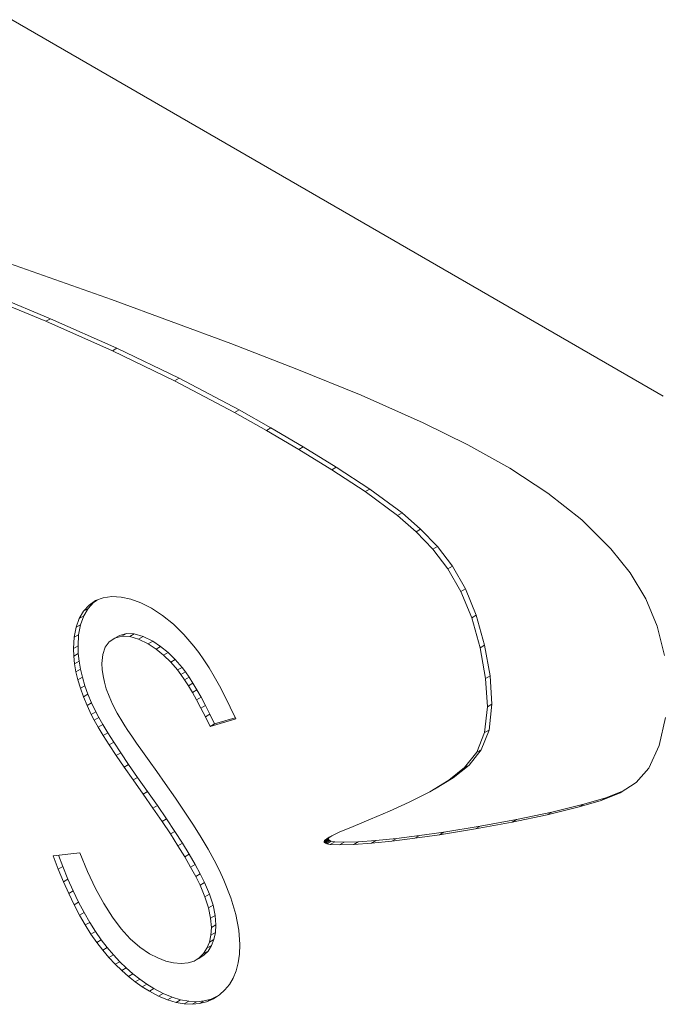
# Model space of a CAD drawing. Header units: inches. Extents: x 0.2 to 16.3, y 0.2 to 11.5.
# Tile 7 of 65: x 1.216 to 1.349, y 2.37 to 2.572. Entities that reach past the tile are written whole.
import ezdxf

# ---------------------------------------------------------------- set-up
doc = ezdxf.new("R2010")
doc.units = ezdxf.units.IN
doc.header["$MEASUREMENT"] = 0

msp = doc.modelspace()

# ---------------------------------------------------------------- linework, layer by layer
at = {"color": 7, "linetype": 'Continuous', "lineweight": 15}
for p, q in [((0.97238, 2.71193), (1.3487, 2.49469)), ((1.23537, 2.51454), (1.21095, 2.52317)), ((1.20724, 2.51614), (1.22187, 2.51007)), ((1.20817, 2.51667), (1.2228, 2.5106)), ((1.25984, 2.50548), (1.23537, 2.51454)), ((1.2228, 2.5106), (1.22187, 2.51007)), ((1.22187, 2.51007), (1.23553, 2.50401)), ((1.2228, 2.5106), (1.23646, 2.50455)), ((1.27339, 2.50025), (1.25984, 2.50548)), ((1.23646, 2.50455), (1.23553, 2.50401)), ((1.23553, 2.50401), (1.24829, 2.49787)), ((1.23646, 2.50455), (1.24922, 2.4984)), ((1.28667, 2.49487), (1.27339, 2.50025)), ((1.24922, 2.4984), (1.24829, 2.49787)), ((1.24829, 2.49787), (1.26063, 2.49136)), ((1.24922, 2.4984), (1.26156, 2.4919)), ((1.2994, 2.48923), (1.28667, 2.49487)), ((1.26156, 2.4919), (1.26063, 2.49136)), ((1.26063, 2.49136), (1.26717, 2.48767)), ((1.26156, 2.4919), (1.26809, 2.48821)), ((1.30858, 2.48469), (1.2994, 2.48923)), ((1.26809, 2.48821), (1.26717, 2.48767)), ((1.26717, 2.48767), (1.2738, 2.48376)), ((1.26809, 2.48821), (1.27472, 2.48429)), ((1.31714, 2.47988), (1.30858, 2.48469)), ((1.27472, 2.48429), (1.2738, 2.48376)), ((1.2738, 2.48376), (1.28059, 2.47958)), ((1.27472, 2.48429), (1.28152, 2.48012)), ((1.28152, 2.48012), (1.28059, 2.47958)), ((1.28059, 2.47958), (1.28748, 2.47509)), ((1.28152, 2.48012), (1.28841, 2.47562)), ((1.32497, 2.47476), (1.31714, 2.47988)), ((1.28841, 2.47562), (1.28748, 2.47509)), ((1.28748, 2.47509), (1.2941, 2.47019)), ((1.28841, 2.47562), (1.29503, 2.47072)), ((1.33194, 2.46928), (1.32497, 2.47476)), ((1.29503, 2.47072), (1.2941, 2.47019)), ((1.29503, 2.47072), (1.29884, 2.4674)), ((1.2941, 2.47019), (1.29791, 2.46687)), ((1.33793, 2.46338), (1.33194, 2.46928)), ((1.29884, 2.4674), (1.29791, 2.46687)), ((1.29791, 2.46687), (1.30137, 2.46328)), ((1.29884, 2.4674), (1.3023, 2.46381)), ((1.3023, 2.46381), (1.30137, 2.46328)), ((1.30137, 2.46328), (1.30445, 2.45925)), ((1.3023, 2.46381), (1.30538, 2.45978)), ((1.34188, 2.4584), (1.33793, 2.46338)), ((1.30538, 2.45978), (1.30445, 2.45925)), ((1.30445, 2.45925), (1.30712, 2.4546)), ((1.30538, 2.45978), (1.30804, 2.45514)), ((1.34508, 2.4531), (1.34188, 2.4584)), ((1.30804, 2.45514), (1.30712, 2.4546)), ((1.30712, 2.4546), (1.30934, 2.44916)), ((1.30804, 2.45514), (1.31027, 2.4497)), ((1.23168, 2.45234), (1.23054, 2.45111)), ((1.23209, 2.45273), (1.23075, 2.4518)), ((1.23168, 2.45234), (1.23075, 2.4518)), ((1.23241, 2.45284), (1.23168, 2.45234)), ((1.23365, 2.45328), (1.23209, 2.45273)), ((1.23541, 2.45353), (1.23365, 2.45328)), ((1.23732, 2.45343), (1.23541, 2.45353)), ((1.23933, 2.45301), (1.23732, 2.45343)), ((1.2414, 2.45224), (1.23933, 2.45301)), ((1.24356, 2.45114), (1.2414, 2.45224)), ((1.34746, 2.44747), (1.34508, 2.4531)), ((1.22961, 2.45057), (1.22871, 2.44903)), ((1.23075, 2.4518), (1.22961, 2.45057)), ((1.23054, 2.45111), (1.22961, 2.45057)), ((1.23054, 2.45111), (1.22964, 2.44957)), ((1.24585, 2.44966), (1.24356, 2.45114)), ((1.22871, 2.44903), (1.22807, 2.44724)), ((1.22964, 2.44957), (1.22871, 2.44903)), ((1.22964, 2.44957), (1.229, 2.44777)), ((1.24807, 2.44786), (1.24585, 2.44966)), ((1.31027, 2.4497), (1.30934, 2.44916)), ((1.30934, 2.44916), (1.31107, 2.44302)), ((1.31027, 2.4497), (1.312, 2.44356)), ((1.22807, 2.44724), (1.22768, 2.44518)), ((1.229, 2.44777), (1.22807, 2.44724)), ((1.229, 2.44777), (1.22861, 2.44571)), ((1.25021, 2.44577), (1.24807, 2.44786)), ((1.34896, 2.44147), (1.34746, 2.44747)), ((1.22768, 2.44518), (1.22755, 2.44288)), ((1.22861, 2.44571), (1.22768, 2.44518)), ((1.22861, 2.44571), (1.22848, 2.44341)), ((1.23405, 2.44314), (1.23488, 2.44427)), ((1.23488, 2.44427), (1.23605, 2.44503)), ((1.23698, 2.44557), (1.23605, 2.44503)), ((1.23605, 2.44503), (1.23748, 2.44541)), ((1.23698, 2.44557), (1.23841, 2.44595)), ((1.23841, 2.44595), (1.23748, 2.44541)), ((1.23748, 2.44541), (1.23909, 2.44534)), ((1.23841, 2.44595), (1.24002, 2.44587)), ((1.24002, 2.44587), (1.23909, 2.44534)), ((1.23909, 2.44534), (1.2409, 2.44482)), ((1.24002, 2.44587), (1.24183, 2.44535)), ((1.24183, 2.44535), (1.2409, 2.44482)), ((1.2409, 2.44482), (1.24291, 2.44383)), ((1.24183, 2.44535), (1.24383, 2.44436)), ((1.24383, 2.44436), (1.24291, 2.44383)), ((1.24383, 2.44436), (1.24544, 2.44332)), ((1.25228, 2.44339), (1.25021, 2.44577)), ((1.22848, 2.44341), (1.22755, 2.44288)), ((1.22755, 2.44288), (1.2276, 2.44133)), ((1.22848, 2.44341), (1.22853, 2.44187)), ((1.23355, 2.44165), (1.23405, 2.44314)), ((1.24291, 2.44383), (1.24451, 2.44278)), ((1.24544, 2.44332), (1.24451, 2.44278)), ((1.24451, 2.44278), (1.24604, 2.44155)), ((1.24544, 2.44332), (1.24697, 2.44209)), ((1.2533, 2.44205), (1.25228, 2.44339)), ((1.312, 2.44356), (1.31107, 2.44302)), ((1.31107, 2.44302), (1.31218, 2.43675)), ((1.312, 2.44356), (1.31311, 2.43729)), ((1.22853, 2.44187), (1.2276, 2.44133)), ((1.2276, 2.44133), (1.22777, 2.43973)), ((1.2287, 2.44027), (1.22777, 2.43973)), ((1.22853, 2.44187), (1.2287, 2.44027)), ((1.2287, 2.44027), (1.22899, 2.43863)), ((1.23338, 2.43983), (1.23355, 2.44165)), ((1.24697, 2.44209), (1.24604, 2.44155)), ((1.24604, 2.44155), (1.24751, 2.44011)), ((1.24697, 2.44209), (1.24844, 2.44065)), ((1.24844, 2.44065), (1.24751, 2.44011)), ((1.24751, 2.44011), (1.24892, 2.43848)), ((1.24844, 2.44065), (1.24985, 2.43901)), ((1.25433, 2.44057), (1.2533, 2.44205)), ((1.25539, 2.43892), (1.25433, 2.44057)), ((1.22777, 2.43973), (1.22806, 2.43809)), ((1.22899, 2.43863), (1.22806, 2.43809)), ((1.22806, 2.43809), (1.22846, 2.43643)), ((1.22899, 2.43863), (1.22939, 2.43697)), ((1.23343, 2.4386), (1.23338, 2.43983)), ((1.23362, 2.4373), (1.23343, 2.4386)), ((1.24985, 2.43901), (1.24892, 2.43848)), ((1.24892, 2.43848), (1.24962, 2.43755)), ((1.25055, 2.43808), (1.24962, 2.43755)), ((1.24985, 2.43901), (1.25055, 2.43808)), ((1.25055, 2.43808), (1.2513, 2.43698)), ((1.25645, 2.43713), (1.25539, 2.43892)), ((1.22939, 2.43697), (1.22846, 2.43643)), ((1.22846, 2.43643), (1.22897, 2.43471)), ((1.22939, 2.43697), (1.2299, 2.43525)), ((1.23389, 2.43597), (1.23362, 2.4373)), ((1.24962, 2.43755), (1.25038, 2.43645)), ((1.2513, 2.43698), (1.25038, 2.43645)), ((1.25038, 2.43645), (1.25116, 2.43522)), ((1.2513, 2.43698), (1.25208, 2.43575)), ((1.25753, 2.43519), (1.25645, 2.43713)), ((1.31311, 2.43729), (1.31218, 2.43675)), ((1.31218, 2.43675), (1.31256, 2.43093)), ((1.31311, 2.43729), (1.31349, 2.43147)), ((1.2299, 2.43525), (1.22897, 2.43471)), ((1.22897, 2.43471), (1.2296, 2.43297)), ((1.2299, 2.43525), (1.23052, 2.4335)), ((1.23429, 2.43458), (1.23389, 2.43597)), ((1.23485, 2.43309), (1.23429, 2.43458)), ((1.25208, 2.43575), (1.25116, 2.43522)), ((1.25116, 2.43522), (1.25196, 2.43385)), ((1.25289, 2.43439), (1.25196, 2.43385)), ((1.25208, 2.43575), (1.25289, 2.43439)), ((1.25289, 2.43439), (1.25375, 2.43287)), ((1.25863, 2.4331), (1.25753, 2.43519)), ((1.23052, 2.4335), (1.2296, 2.43297)), ((1.2296, 2.43297), (1.23034, 2.43119)), ((1.23052, 2.4335), (1.23126, 2.43172)), ((1.23559, 2.43144), (1.23485, 2.43309)), ((1.25196, 2.43385), (1.25282, 2.43233)), ((1.25375, 2.43287), (1.25282, 2.43233)), ((1.25282, 2.43233), (1.25371, 2.43066)), ((1.25375, 2.43287), (1.25463, 2.4312)), ((1.25974, 2.43084), (1.25863, 2.4331)), ((1.23126, 2.43172), (1.23034, 2.43119)), ((1.23034, 2.43119), (1.23118, 2.42936)), ((1.23126, 2.43172), (1.23211, 2.4299)), ((1.23653, 2.42964), (1.23559, 2.43144)), ((1.25463, 2.4312), (1.25371, 2.43066)), ((1.25371, 2.43066), (1.25463, 2.42885)), ((1.25463, 2.4312), (1.25556, 2.42939)), ((1.26086, 2.42846), (1.25974, 2.43084)), ((1.31256, 2.43093), (1.31198, 2.42561)), ((1.31349, 2.43147), (1.31256, 2.43093)), ((1.31349, 2.43147), (1.31291, 2.42615)), ((1.23211, 2.4299), (1.23118, 2.42936)), ((1.23118, 2.42936), (1.23181, 2.42816)), ((1.23274, 2.4287), (1.23181, 2.42816)), ((1.23181, 2.42816), (1.23263, 2.42671)), ((1.23211, 2.4299), (1.23274, 2.4287)), ((1.23274, 2.4287), (1.23355, 2.42725)), ((1.23766, 2.42766), (1.23653, 2.42964)), ((1.25556, 2.42939), (1.25463, 2.42885)), ((1.25463, 2.42885), (1.25559, 2.42689)), ((1.25556, 2.42939), (1.25652, 2.42742)), ((1.25559, 2.42689), (1.26086, 2.42846)), ((1.25652, 2.42742), (1.26076, 2.42868)), ((1.34785, 2.42295), (1.34914, 2.42875)), ((1.23355, 2.42725), (1.23263, 2.42671)), ((1.23263, 2.42671), (1.23365, 2.42503)), ((1.23355, 2.42725), (1.23458, 2.42557)), ((1.23809, 2.42698), (1.23766, 2.42766)), ((1.2387, 2.42606), (1.23809, 2.42698)), ((1.23951, 2.42489), (1.2387, 2.42606)), ((1.25652, 2.42742), (1.25559, 2.42689)), ((1.31291, 2.42615), (1.31131, 2.4221)), ((1.31291, 2.42615), (1.31198, 2.42561)), ((1.23458, 2.42557), (1.23365, 2.42503)), ((1.23365, 2.42503), (1.23489, 2.4231)), ((1.23458, 2.42557), (1.23582, 2.42364)), ((1.24051, 2.42344), (1.23951, 2.42489)), ((1.31198, 2.42561), (1.31038, 2.42157)), ((1.23582, 2.42364), (1.23489, 2.4231)), ((1.23489, 2.4231), (1.23632, 2.42094)), ((1.23582, 2.42364), (1.23725, 2.42148)), ((1.2417, 2.42174), (1.24051, 2.42344)), ((1.31131, 2.4221), (1.30881, 2.41896)), ((1.31131, 2.4221), (1.31038, 2.42157)), ((1.34569, 2.4183), (1.34785, 2.42295)), ((1.23725, 2.42148), (1.23632, 2.42094)), ((1.23632, 2.42094), (1.23795, 2.41854)), ((1.23725, 2.42148), (1.23888, 2.41908)), ((1.24308, 2.41981), (1.2417, 2.42174)), ((1.31038, 2.42157), (1.30789, 2.41843)), ((1.23888, 2.41908), (1.23795, 2.41854)), ((1.23795, 2.41854), (1.23978, 2.41589)), ((1.23888, 2.41908), (1.24071, 2.41643)), ((1.24464, 2.41761), (1.24308, 2.41981)), ((1.30789, 2.41843), (1.30463, 2.41583)), ((1.30881, 2.41896), (1.30555, 2.41636)), ((1.30881, 2.41896), (1.30789, 2.41843)), ((1.3431, 2.41536), (1.34569, 2.4183)), ((1.24071, 2.41643), (1.23978, 2.41589)), ((1.23978, 2.41589), (1.24183, 2.41301)), ((1.24071, 2.41643), (1.24275, 2.41355)), ((1.24639, 2.41516), (1.24464, 2.41761)), ((1.30463, 2.41583), (1.30075, 2.41347)), ((1.30555, 2.41636), (1.30168, 2.414)), ((1.30555, 2.41636), (1.30463, 2.41583)), ((1.2485, 2.41215), (1.24639, 2.41516)), ((1.30168, 2.414), (1.30075, 2.41347)), ((1.33985, 2.41325), (1.3431, 2.41536)), ((1.24275, 2.41355), (1.24183, 2.41301)), ((1.24183, 2.41301), (1.24387, 2.41012)), ((1.24275, 2.41355), (1.2448, 2.41066)), ((1.25044, 2.4093), (1.2485, 2.41215)), ((1.30075, 2.41347), (1.29652, 2.41131)), ((1.33236, 2.4109), (1.33689, 2.41221)), ((1.33596, 2.41168), (1.33985, 2.41325)), ((1.33689, 2.41221), (1.33596, 2.41168)), ((1.33689, 2.41221), (1.3405, 2.41367)), ((1.2448, 2.41066), (1.24387, 2.41012)), ((1.24387, 2.41012), (1.24576, 2.40738)), ((1.2448, 2.41066), (1.24668, 2.40792)), ((1.29652, 2.41131), (1.29244, 2.40946)), ((1.32484, 2.40876), (1.33143, 2.41036)), ((1.32577, 2.40929), (1.33236, 2.4109)), ((1.33143, 2.41036), (1.33596, 2.41168)), ((1.33236, 2.4109), (1.33143, 2.41036)), ((1.24668, 2.40792), (1.24576, 2.40738)), ((1.24668, 2.40792), (1.24839, 2.40534)), ((1.2522, 2.40661), (1.25044, 2.4093)), ((1.28853, 2.40781), (1.285, 2.40637)), ((1.29244, 2.40946), (1.28853, 2.40781)), ((1.31106, 2.4064), (1.31855, 2.40778)), ((1.31762, 2.40724), (1.32484, 2.40876)), ((1.31855, 2.40778), (1.31762, 2.40724)), ((1.31855, 2.40778), (1.32577, 2.40929)), ((1.32577, 2.40929), (1.32484, 2.40876)), ((1.24576, 2.40738), (1.24746, 2.4048)), ((1.25378, 2.40405), (1.2522, 2.40661)), ((1.285, 2.40637), (1.2821, 2.40515)), ((1.30272, 2.40466), (1.31013, 2.40586)), ((1.30365, 2.4052), (1.31106, 2.4064)), ((1.31013, 2.40586), (1.31762, 2.40724)), ((1.31106, 2.4064), (1.31013, 2.40586)), ((1.24839, 2.40534), (1.24746, 2.4048)), ((1.24746, 2.4048), (1.24901, 2.40239)), ((1.24839, 2.40534), (1.24994, 2.40293)), ((1.2552, 2.40166), (1.25378, 2.40405)), ((1.27994, 2.40377), (1.27901, 2.40324)), ((1.28004, 2.40416), (1.27909, 2.40345)), ((1.28002, 2.40398), (1.27909, 2.40345)), ((1.28002, 2.40398), (1.27994, 2.40377)), ((1.27994, 2.40377), (1.27996, 2.40368)), ((1.28064, 2.40445), (1.28002, 2.40398)), ((1.2821, 2.40515), (1.28004, 2.40416)), ((1.28966, 2.40345), (1.29389, 2.40389)), ((1.29296, 2.40335), (1.29766, 2.40394)), ((1.29389, 2.40389), (1.29296, 2.40335)), ((1.29389, 2.40389), (1.29859, 2.40448)), ((1.29766, 2.40394), (1.30272, 2.40466)), ((1.29859, 2.40448), (1.29766, 2.40394)), ((1.29859, 2.40448), (1.30365, 2.4052)), ((1.30365, 2.4052), (1.30272, 2.40466)), ((1.24994, 2.40293), (1.24901, 2.40239)), ((1.24901, 2.40239), (1.25039, 2.40012)), ((1.24994, 2.40293), (1.25132, 2.40066)), ((1.27909, 2.40345), (1.27901, 2.40324)), ((1.27901, 2.40324), (1.27903, 2.40314)), ((1.27996, 2.40368), (1.27903, 2.40314)), ((1.27903, 2.40314), (1.27908, 2.40305)), ((1.28001, 2.40359), (1.27908, 2.40305)), ((1.27908, 2.40305), (1.2793, 2.4029)), ((1.28023, 2.40343), (1.2793, 2.4029)), ((1.2793, 2.4029), (1.27957, 2.40279)), ((1.2805, 2.40333), (1.27957, 2.40279)), ((1.27957, 2.40279), (1.28029, 2.40266)), ((1.27996, 2.40368), (1.28001, 2.40359)), ((1.28001, 2.40359), (1.28023, 2.40343)), ((1.28023, 2.40343), (1.2805, 2.40333)), ((1.28122, 2.40319), (1.28029, 2.40266)), ((1.28029, 2.40266), (1.28221, 2.40256)), ((1.2805, 2.40333), (1.28122, 2.40319)), ((1.28122, 2.40319), (1.28314, 2.40309)), ((1.28314, 2.40309), (1.28221, 2.40256)), ((1.28221, 2.40256), (1.2851, 2.40265)), ((1.28314, 2.40309), (1.28603, 2.40318)), ((1.28603, 2.40318), (1.2851, 2.40265)), ((1.2851, 2.40265), (1.28873, 2.40292)), ((1.28603, 2.40318), (1.28966, 2.40345)), ((1.28966, 2.40345), (1.28873, 2.40292)), ((1.28873, 2.40292), (1.29296, 2.40335)), ((1.22888, 2.40096), (1.22339, 2.40032)), ((1.22339, 2.40032), (1.22443, 2.39759)), ((1.22447, 2.40045), (1.22536, 2.39812)), ((1.23045, 2.39712), (1.22888, 2.40096)), ((1.25132, 2.40066), (1.25039, 2.40012)), ((1.25039, 2.40012), (1.25161, 2.39802)), ((1.25132, 2.40066), (1.25254, 2.39856)), ((1.25645, 2.3994), (1.2552, 2.40166)), ((1.22536, 2.39812), (1.22443, 2.39759)), ((1.22536, 2.39812), (1.22641, 2.39555)), ((1.25254, 2.39856), (1.25161, 2.39802)), ((1.25161, 2.39802), (1.25265, 2.39608)), ((1.25254, 2.39856), (1.25358, 2.39662)), ((1.25753, 2.39729), (1.25645, 2.3994)), ((1.22443, 2.39759), (1.22548, 2.39501)), ((1.23208, 2.39364), (1.23045, 2.39712)), ((1.25358, 2.39662), (1.25265, 2.39608)), ((1.25265, 2.39608), (1.25354, 2.39429)), ((1.25358, 2.39662), (1.25447, 2.39483)), ((1.25843, 2.39533), (1.25753, 2.39729)), ((1.22641, 2.39555), (1.22548, 2.39501)), ((1.22548, 2.39501), (1.22656, 2.39257)), ((1.22641, 2.39555), (1.22749, 2.39311)), ((1.23377, 2.39051), (1.23208, 2.39364)), ((1.25447, 2.39483), (1.25354, 2.39429)), ((1.25354, 2.39429), (1.25455, 2.39189)), ((1.25447, 2.39483), (1.25548, 2.39242)), ((1.25986, 2.39168), (1.25843, 2.39533)), ((1.22749, 2.39311), (1.22656, 2.39257)), ((1.22656, 2.39257), (1.22767, 2.39028)), ((1.22749, 2.39311), (1.2286, 2.39081)), ((1.25548, 2.39242), (1.25455, 2.39189)), ((1.25455, 2.39189), (1.25528, 2.38965)), ((1.25548, 2.39242), (1.25621, 2.39019)), ((1.26088, 2.38827), (1.25986, 2.39168)), ((1.2286, 2.39081), (1.22767, 2.39028)), ((1.22767, 2.39028), (1.2288, 2.38812)), ((1.2286, 2.39081), (1.22973, 2.38866)), ((1.23553, 2.38774), (1.23377, 2.39051)), ((1.25621, 2.39019), (1.25528, 2.38965)), ((1.25528, 2.38965), (1.25572, 2.38753)), ((1.25621, 2.39019), (1.25665, 2.38807)), ((1.22973, 2.38866), (1.2288, 2.38812)), ((1.2288, 2.38812), (1.22996, 2.38612)), ((1.22973, 2.38866), (1.23089, 2.38665)), ((1.23734, 2.38533), (1.23553, 2.38774)), ((1.25665, 2.38807), (1.25572, 2.38753)), ((1.25572, 2.38753), (1.25587, 2.38559)), ((1.25665, 2.38807), (1.25679, 2.38612)), ((1.26149, 2.38508), (1.26088, 2.38827)), ((1.23089, 2.38665), (1.22996, 2.38612)), ((1.22996, 2.38612), (1.23113, 2.38425)), ((1.23089, 2.38665), (1.23206, 2.38479)), ((1.25587, 2.38559), (1.25576, 2.38401)), ((1.25679, 2.38612), (1.25587, 2.38559)), ((1.25679, 2.38612), (1.25669, 2.38454)), ((1.23206, 2.38479), (1.23113, 2.38425)), ((1.23113, 2.38425), (1.23233, 2.38254)), ((1.23206, 2.38479), (1.23326, 2.38308)), ((1.23921, 2.38327), (1.23734, 2.38533)), ((1.25576, 2.38401), (1.25548, 2.3826)), ((1.25669, 2.38454), (1.25576, 2.38401)), ((1.25669, 2.38454), (1.2564, 2.38313)), ((1.2617, 2.38212), (1.26149, 2.38508)), ((1.23326, 2.38308), (1.23233, 2.38254)), ((1.23233, 2.38254), (1.23356, 2.38094)), ((1.23326, 2.38308), (1.23449, 2.38148)), ((1.23449, 2.38148), (1.23356, 2.38094)), ((1.23449, 2.38148), (1.23575, 2.37998)), ((1.24115, 2.38157), (1.23921, 2.38327)), ((1.24314, 2.38022), (1.24115, 2.38157)), ((1.25548, 2.3826), (1.25497, 2.38134)), ((1.2559, 2.38188), (1.25497, 2.38134)), ((1.2559, 2.38188), (1.25521, 2.38077)), ((1.2564, 2.38313), (1.25548, 2.3826)), ((1.2564, 2.38313), (1.2559, 2.38188)), ((1.26162, 2.38015), (1.2617, 2.38212)), ((1.23356, 2.38094), (1.23483, 2.37945)), ((1.23575, 2.37998), (1.23483, 2.37945)), ((1.23483, 2.37945), (1.23613, 2.37805)), ((1.23575, 2.37998), (1.23706, 2.37858)), ((1.24485, 2.37934), (1.24314, 2.38022)), ((1.25432, 2.37989), (1.25326, 2.37925)), ((1.25428, 2.38024), (1.25339, 2.37935)), ((1.25432, 2.37989), (1.25339, 2.37935)), ((1.25497, 2.38134), (1.25428, 2.38024)), ((1.25521, 2.38077), (1.25428, 2.38024)), ((1.25521, 2.38077), (1.25432, 2.37989)), ((1.26136, 2.37834), (1.26162, 2.38015)), ((1.23706, 2.37858), (1.23613, 2.37805)), ((1.23613, 2.37805), (1.23745, 2.37676)), ((1.23706, 2.37858), (1.23838, 2.37729)), ((1.2465, 2.37872), (1.24485, 2.37934)), ((1.2481, 2.37834), (1.2465, 2.37872)), ((1.24965, 2.37821), (1.2481, 2.37834)), ((1.25108, 2.37833), (1.24965, 2.37821)), ((1.25233, 2.37872), (1.25108, 2.37833)), ((1.25339, 2.37935), (1.25233, 2.37872)), ((1.25326, 2.37925), (1.25233, 2.37872)), ((1.26094, 2.37671), (1.26136, 2.37834)), ((1.23838, 2.37729), (1.23745, 2.37676)), ((1.23745, 2.37676), (1.23882, 2.37555)), ((1.23838, 2.37729), (1.23975, 2.37608)), ((1.23975, 2.37608), (1.23882, 2.37555)), ((1.23882, 2.37555), (1.24023, 2.37445)), ((1.23975, 2.37608), (1.24115, 2.37499)), ((1.26034, 2.37523), (1.26094, 2.37671)), ((1.24115, 2.37499), (1.24023, 2.37445)), ((1.24023, 2.37445), (1.24167, 2.37344)), ((1.24115, 2.37499), (1.2426, 2.37397)), ((1.2426, 2.37397), (1.24167, 2.37344)), ((1.24167, 2.37344), (1.24314, 2.37253)), ((1.2426, 2.37397), (1.24407, 2.37306)), ((1.25865, 2.37277), (1.25959, 2.37391)), ((1.25959, 2.37391), (1.26034, 2.37523)), ((1.24407, 2.37306), (1.24314, 2.37253)), ((1.24314, 2.37253), (1.24504, 2.37152)), ((1.24407, 2.37306), (1.24597, 2.37206)), ((1.24597, 2.37206), (1.24504, 2.37152)), ((1.24504, 2.37152), (1.24686, 2.37075)), ((1.24597, 2.37206), (1.24779, 2.37129)), ((1.25582, 2.37091), (1.25694, 2.3714)), ((1.25628, 2.37098), (1.25756, 2.37179)), ((1.25756, 2.37179), (1.25865, 2.37277)), ((1.24779, 2.37129), (1.24686, 2.37075)), ((1.24686, 2.37075), (1.24862, 2.37022)), ((1.24779, 2.37129), (1.24955, 2.37076)), ((1.24955, 2.37076), (1.24862, 2.37022)), ((1.24862, 2.37022), (1.2503, 2.36991)), ((1.24955, 2.37076), (1.25123, 2.37045)), ((1.25123, 2.37045), (1.2503, 2.36991)), ((1.2503, 2.36991), (1.2519, 2.36983)), ((1.25123, 2.37045), (1.25283, 2.37037)), ((1.25283, 2.37037), (1.2519, 2.36983)), ((1.2519, 2.36983), (1.25343, 2.36998)), ((1.25283, 2.37037), (1.25436, 2.37052)), ((1.25436, 2.37052), (1.25343, 2.36998)), ((1.25343, 2.36998), (1.25489, 2.37037)), ((1.25436, 2.37052), (1.25582, 2.37091)), ((1.25489, 2.37037), (1.25628, 2.37098)), ((1.25582, 2.37091), (1.25489, 2.37037))]:
    msp.add_line(p, q, dxfattribs=at)

doc.saveas('drawing.dxf')
